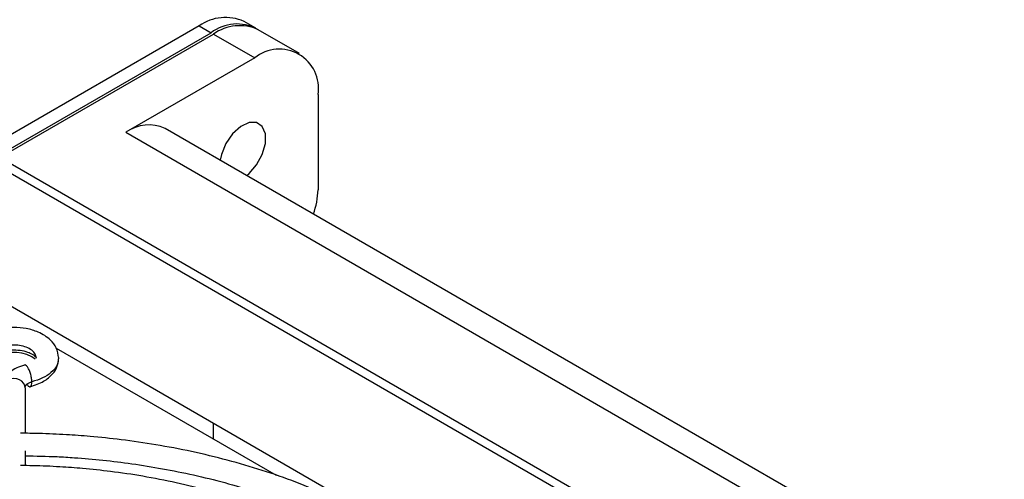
# Model space of a CAD drawing. Header units: millimetres. Extents: x 0 to 423, y 0 to 297.
# Tile 27 of 34: x 358 to 387, y 181 to 194. Entities that reach past the tile are written whole.
import ezdxf

# ---------------------------------------------------------------- set-up
doc = ezdxf.new("R2010")
doc.units = ezdxf.units.MM
doc.layers.add('实线', color=2, linetype='Continuous', lineweight=25)

msp = doc.modelspace()

# ---------------------------------------------------------------- linework, layer by layer
at = {"layer": '实线', "color": 2, "linetype": 'Continuous', "lineweight": 25, "true_color": 0xffff00}
for p, q in [((363.4041, 194.0705), (327.106, 173.116)), ((363.4041, 194.0705), (363.7577, 193.8664)), ((365.0909, 193.9984), (364.7374, 194.2025)), ((327.4595, 172.9119), (363.7577, 193.8664)), ((357.4644, 190.1517), (363.8284, 193.8256)), ((363.8284, 193.8256), (365.0541, 193.118)), ((366.3873, 193.25), (365.1616, 193.9576)), ((365.0541, 193.118), (361.2239, 190.9069)), ((366.9397, 192.0291), (366.9397, 189.1991)), ((361.2239, 190.9069), (386.6797, 176.2115)), ((387.3631, 176.606), (362.3905, 191.0224)), ((357.3466, 189.9476), (381.3882, 176.0687)), ((381.5061, 176.2728), (357.4644, 190.1517)), ((357.3937, 185.9738), (378.039, 174.0555)), ((359.1499, 184.4838), (365.6985, 180.7033)), ((358.5172, 184.1555), (358.419, 184.2254)), ((358.222, 183.3085), (358.222, 181.9526)), ((363.8284, 181.783), (363.8284, 182.2591)), ((358.222, 181.4294), (358.222, 180.9911))]:
    msp.add_line(p, q, dxfattribs=at)
at = {"layer": '实线', "color": 2, "linetype": 'Continuous', "lineweight": 25, "true_color": 0xffff00, "flags": 128}
msp.add_lwpolyline([(364.8199, 189.6199), (364.8876, 189.677), (365.1124, 189.9361), (365.2817, 190.2482), (365.3724, 190.571), (365.3724, 190.8611), (365.2817, 191.0792), (365.1124, 191.1959), (364.8876, 191.1954), (364.6374, 191.0777), (364.3958, 190.8589), (364.1954, 190.5683), (364.0631, 190.2454), (364.0275, 190.0774)], dxfattribs=at)
at = {"layer": '实线', "color": 2, "linetype": 'Continuous', "lineweight": 25, "true_color": 0xffff00}
for centre, radius, start, end in [((364.1853, 192.9801), 1.3413, 65.69288, 125.61758), ((364.5276, 192.8622), 1.2653, 61.78454, 127.47568), ((364.6095, 192.7352), 1.3413, 65.69288, 125.61758), ((365.7901, 192.2156), 1.1646, 350.78596, 129.20329), ((361.9074, 189.9528), 1.1736, 65.69288, 125.61758), ((364.7573, 189.2454), 2.1829, 339.37952, 358.78334), ((357.8945, 183.3009), 1.0629, 60.43041, 127.36586)]:
    msp.add_arc(centre, radius, start, end, dxfattribs=at)
for points, knots in [([(359.222, 184.1902), (359.2068, 184.296), (359.1789, 184.4906), (358.9617, 184.7676), (358.6513, 184.9648), (358.2665, 185.0773), (357.8852, 185.1122), (357.5046, 185.0762), (357.1207, 184.9624), (356.812, 184.7641), (356.5978, 184.488), (356.5703, 184.295), (356.5554, 184.1902)], [0, 0, 0, 0, 0.1014458, 0.1866778, 0.3100566, 0.4068691, 0.5009092, 0.5949021, 0.691696, 0.8147726, 0.8994448, 1, 1, 1, 1]), ([(358.5538, 184.2169), (358.5415, 184.2592), (358.517, 184.3439), (358.3917, 184.4531), (358.2164, 184.5338), (358.0037, 184.5767), (357.7788, 184.5772), (357.5662, 184.5352), (357.3874, 184.4554), (357.2696, 184.3466), (357.2159, 184.2523), (357.2266, 184.2001), (357.2286, 184.1902)], [0, 0, 0, 0, 0.1082947, 0.2165896, 0.3248846, 0.4331795, 0.5414743, 0.6497692, 0.7580641, 0.8663589, 0.9746539, 1, 1, 1, 1]), ([(357.222, 184.1903), (357.2263, 184.2075), (357.2323, 184.2316), (357.3304, 184.3037), (357.4499, 184.3639), (357.6359, 184.4193), (357.8864, 184.4421), (358.1365, 184.4203), (358.3236, 184.3655), (358.4451, 184.3049), (358.5452, 184.2318), (358.5511, 184.2076), (358.5554, 184.1903)], [0, 0, 0, 0, 0.1706554, 0.2389159, 0.2949456, 0.3972171, 0.4991929, 0.6011207, 0.7032721, 0.7593267, 0.8279044, 1, 1, 1, 1]), ([(358.3717, 183.3388), (358.5119, 183.3858), (358.7761, 183.4743), (359.0416, 183.7006), (359.1935, 183.9368), (359.2132, 184.1114), (359.222, 184.1902)], [0, 0, 0, 0, 0.30565008, 0.57626108, 0.80877788, 1, 1, 1, 1]), ([(359.212, 184.203), (359.2079, 184.131), (359.199, 183.9732), (359.0191, 183.7627), (358.7541, 183.5878), (358.5327, 183.5192), (358.422, 183.4849)], [0, 0, 0, 0, 0.2378258, 0.5208348, 0.76042, 1, 1, 1, 1]), ([(358.2057, 183.9837), (358.1247, 183.9577), (357.9603, 183.905), (357.7645, 183.7697), (357.6224, 183.6027), (357.5955, 183.4761), (357.5819, 183.4122)], [0, 0, 0, 0, 0.2396334, 0.4868712, 0.740702, 1, 1, 1, 1]), ([(358.422, 183.4849), (358.4199, 183.5232), (358.4155, 183.6), (358.3898, 183.7094), (358.3633, 183.7905), (358.3324, 183.8646), (358.2886, 183.9392), (358.2452, 183.9794), (358.2177, 183.988), (358.208, 183.9832), (358.2047, 183.9816)], [0, 0, 0, 0, 0.1733965, 0.3478102, 0.4348438, 0.5216478, 0.6956635, 0.8696792, 0.9564832, 1, 1, 1, 1]), ([(358.2221, 183.3085), (358.2221, 183.3271), (358.2314, 183.3643), (358.2726, 183.4154), (358.3373, 183.4576), (358.3925, 183.4774), (358.422, 183.4849)], [0.00000252, 0.00000252, 0.00000252, 0.00000252, 0.25, 0.5, 0.75, 0.99999923, 0.99999923, 0.99999923, 0.99999923]), ([(358.2765, 183.4111), (358.2805, 183.4039), (358.3016, 183.3664), (358.3325, 183.3431), (358.3633, 183.3346), (358.3898, 183.3457), (358.4155, 183.3871), (358.4199, 183.4524), (358.422, 183.4849)], [0, 0, 0, 0, 0.0565583, 0.292553, 0.4102742, 0.5283068, 0.7648428, 1, 1, 1, 1]), ([(373.2073, 173.2978), (373.2073, 173.3206), (373.2071, 173.5977), (373.1046, 174.1358), (372.8944, 174.8776), (372.5779, 175.5872), (372.186, 176.254), (371.7068, 176.8988), (371.1451, 177.5178), (370.5044, 178.1073), (369.7894, 178.664), (369.0049, 179.185), (368.1563, 179.6673), (367.2494, 180.1084), (366.2907, 180.5059), (365.2879, 180.8575), (364.2501, 181.1611), (363.1905, 181.4148), (362.1321, 181.6163), (361.1212, 181.763), (360.2313, 181.857), (359.418, 181.9161), (358.7249, 181.9487), (358.2675, 181.9529), (358.0808, 181.9546)], [0, 0, 0, 0, 0.0049106, 0.0594979, 0.1159789, 0.1669293, 0.2179713, 0.2690675, 0.3201819, 0.3712821, 0.4223412, 0.4733363, 0.5242386, 0.5750223, 0.6256481, 0.6760497, 0.7261095, 0.7755982, 0.8240057, 0.8699299, 0.9101814, 0.9408604, 0.9758711, 1, 1, 1, 1]), ([(358.222, 181.2823), (358.5398, 181.2776), (359.0297, 181.2705), (359.8003, 181.2217), (360.5442, 181.1573), (361.42, 181.0496), (362.3231, 180.9046), (363.247, 180.7181), (364.1723, 180.4899), (365.0858, 180.2203), (365.9762, 179.9103), (366.8342, 179.5614), (367.6519, 179.1756), (368.4223, 178.7551), (369.1399, 178.3023), (369.7995, 177.8198), (370.3973, 177.3099), (370.9295, 176.7749), (371.3932, 176.2168), (371.7855, 175.6366), (372.1044, 175.035), (372.3424, 174.4115), (372.4932, 173.83), (372.5216, 173.4558), (372.5335, 173.2978)], [0, 0, 0, 0, 0.0428728, 0.0660843, 0.104569, 0.144364, 0.1868855, 0.231069, 0.2764809, 0.3227769, 0.3697153, 0.4171224, 0.4648749, 0.5128896, 0.5611178, 0.6095437, 0.6581826, 0.7070887, 0.7563637, 0.8061647, 0.8567123, 0.9082955, 0.9612607, 1, 1, 1, 1]), ([(371.5358, 173.2978), (371.5351, 173.3427), (371.5311, 173.6298), (371.4221, 174.1383), (371.2094, 174.8149), (370.9026, 175.4592), (370.5094, 176.0845), (370.0305, 176.6863), (369.4705, 177.2606), (368.834, 177.8037), (368.1258, 178.3124), (367.3514, 178.7836), (366.517, 179.2145), (365.6292, 179.6024), (364.6958, 179.9451), (363.7266, 180.2402), (362.7353, 180.4856), (361.747, 180.6786), (360.8137, 180.8165), (359.9895, 180.9048), (359.2207, 180.9607), (358.6015, 180.9885), (358.2076, 180.9918), (358.0809, 180.9928)], [0, 0, 0, 0, 0.0108166, 0.0691374, 0.1231536, 0.1772892, 0.2315222, 0.2858088, 0.3401013, 0.3943588, 0.4485483, 0.5026358, 0.5565855, 0.6103535, 0.6638639, 0.7169798, 0.769429, 0.8205906, 0.8686851, 0.9095983, 0.9425964, 0.981541, 1, 1, 1, 1])]:
    msp.add_open_spline(points, degree=3, knots=knots, dxfattribs=at)
msp.add_open_spline([(358.222, 183.3085), (358.222, 183.4028), (358.0887, 183.5914), (357.6887, 183.5914), (357.5554, 183.4028), (357.5554, 183.3085)], degree=3, dxfattribs=at)

doc.saveas('drawing.dxf')
